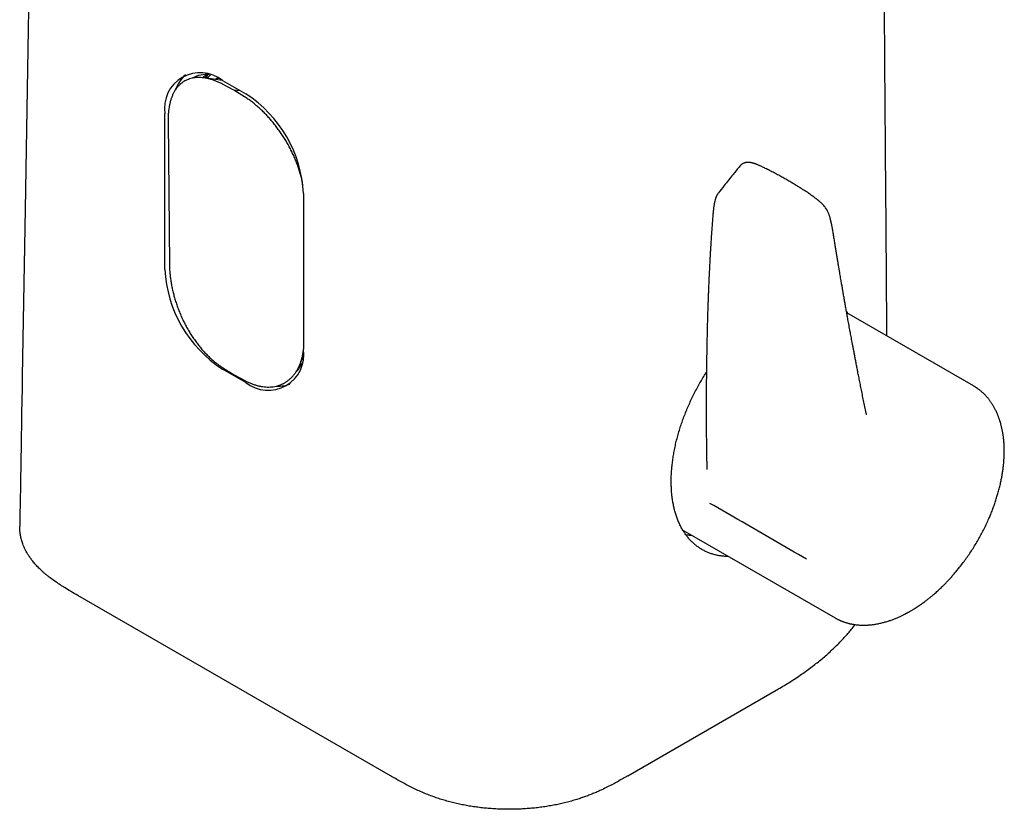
# Model space of a CAD drawing. Header units: millimetres. Extents: x 8 to 676, y 12 to 869.
# Tile 3 of 77: x 514 to 581, y 229 to 283. Entities that reach past the tile are written whole.
import ezdxf

# ---------------------------------------------------------------- set-up
doc = ezdxf.new("R2010")
doc.units = ezdxf.units.MM

msp = doc.modelspace()

# ---------------------------------------------------------------- linework, layer by layer
at = {"color": 7, "linetype": 'Continuous', "lineweight": 30}
for p, q in [((527.77, 278.736), (526.525, 278.918)), ((527.397, 278.857), (527.293, 278.806)), ((527.486, 278.887), (527.4, 278.851)), ((527.763, 278.74), (529.354, 277.821)), ((528.535, 278.088), (527.81, 278.473)), ((529.261, 277.635), (528.535, 278.088)), ((528.97, 278.043), (528.535, 278.088)), ((523.821, 265.808), (523.821, 276.463)), ((524.032, 275.974), (524.129, 266.099)), ((533.296, 270.994), (533.296, 260.338)), ((579.17, 257.821), (570.495, 262.83)), ((533.045, 259.265), (533.266, 259.8)), ((533.216, 259.678), (533.255, 259.704)), ((529.354, 258.061), (527.763, 258.98)), ((527.845, 259.022), (528.566, 258.571)), ((528.566, 258.571), (529.288, 258.189)), ((579.169, 257.819), (579.196, 257.802)), ((559.268, 247.949), (569.692, 241.932)), ((539.252, 231.117), (517.865, 243.464)), ((555.517, 231.116), (565.822, 237.065))]:
    msp.add_line(p, q, dxfattribs=at)
at = {"color": 7, "linetype": 'Continuous', "lineweight": 30, "flags": 128}
for points in [[(514.686, 295.94), (514.245, 269.941), (514.052, 258.501), (514.038, 257.662), (514.024, 256.823), (514.01, 255.984), (513.996, 255.151), (513.982, 254.332), (513.968, 253.527), (513.965, 253.33), (513.962, 253.135), (513.959, 252.939), (513.955, 252.732), (513.951, 252.508), (513.947, 252.269), (513.943, 252.028), (513.939, 251.773), (513.934, 251.503), (513.93, 251.22), (513.925, 250.922), (513.92, 250.609), (513.914, 250.282), (513.908, 249.941), (513.902, 249.586), (513.896, 249.216), (513.89, 248.839), (513.883, 248.449), (513.879, 248.213)], [(573.245, 261.242), (573.243, 261.437), (573.241, 261.709), (573.239, 261.968), (573.238, 262.221), (573.236, 262.462), (573.234, 262.69), (573.233, 262.905), (573.231, 263.109), (573.23, 263.299), (573.228, 263.478), (573.227, 263.693), (573.225, 263.924), (573.223, 264.172), (573.221, 264.437), (573.219, 264.719), (573.217, 265.018), (573.215, 265.315), (573.212, 265.627), (573.21, 265.953), (573.208, 266.279), (573.205, 266.601), (573.2, 267.257), (573.196, 267.898), (573.191, 268.525), (573.187, 269.138), (573.182, 269.736), (573.178, 270.331), (573.173, 270.926), (573.149, 274.197), (573.106, 280.038), (573.051, 287.473)]]:
    msp.add_lwpolyline(points, dxfattribs=at)
at = {"color": 7, "linetype": 'Continuous', "lineweight": 30}
for centre, radius, start, end in [((526.226, 276.85), 2.436, 50.88278, 189.12797), ((526.716, 277.373), 2.306, 129.98697, 161.90671), ((526.639, 277.203), 1.946, 82.88867, 119.05762), ((524.743, 270.607), 8.562, 2.58461, 57.4154), ((532.374, 266.194), 8.562, 182.58461, 237.4154), ((530.891, 259.951), 2.436, 230.88278, 9.12797), ((531.279, 260.211), 2.091, 315.06845, 336.45341), ((531.618, 259.965), 2.156, 265.9584, 290.6412)]:
    msp.add_arc(centre, radius, start, end, dxfattribs=at)
for points, knots in [([(526.713, 279.145), (526.682, 279.13), (526.586, 279.085), (526.478, 279.013), (526.406, 278.948), (526.389, 278.933)], [0, 0, 0, 0, 0.2597, 0.825462, 1, 1, 1, 1]), ([(526.754, 279.142), (526.733, 279.125), (526.663, 279.068), (526.59, 278.991), (526.541, 278.928), (526.533, 278.917)], [0, 0, 0, 0, 0.260556, 0.872902, 1, 1, 1, 1]), ([(526.663, 278.898), (526.681, 278.965), (526.704, 279.053), (526.74, 279.121), (526.749, 279.138)], [0, 0, 0, 0, 0.758722, 1, 1, 1, 1]), ([(526.941, 279.112), (526.911, 279.088), (526.846, 279.036), (526.766, 278.962), (526.719, 278.91), (526.702, 278.892)], [0, 0, 0, 0, 0.357627, 0.778528, 1, 1, 1, 1]), ([(527.81, 278.473), (527.734, 278.511), (527.583, 278.589), (527.358, 278.686), (527.134, 278.771), (526.91, 278.839), (526.689, 278.892), (526.475, 278.928), (526.269, 278.946), (526.071, 278.949), (525.878, 278.935), (525.691, 278.905), (525.51, 278.858), (525.34, 278.795), (525.181, 278.717), (525.034, 278.625), (524.894, 278.517), (524.764, 278.394), (524.642, 278.255), (524.532, 278.102), (524.432, 277.936), (524.344, 277.758), (524.266, 277.566), (524.198, 277.359), (524.142, 277.138), (524.098, 276.913), (524.066, 276.685), (524.044, 276.456), (524.032, 276.219), (524.032, 276.055), (524.032, 275.974)], [0, 0, 0, 0, 0.035671, 0.07137, 0.107041, 0.143752, 0.180493, 0.217203, 0.252744, 0.288312, 0.323853, 0.360449, 0.397076, 0.433672, 0.468869, 0.504093, 0.539291, 0.575481, 0.6117, 0.647891, 0.683688, 0.719512, 0.755309, 0.792092, 0.828904, 0.865688, 0.899246, 0.932845, 0.966443, 1, 1, 1, 1]), ([(527.427, 278.915), (527.423, 278.913), (527.408, 278.905), (527.383, 278.892), (527.352, 278.875), (527.308, 278.849), (527.275, 278.827), (527.253, 278.812)], [0, 0, 0, 0, 0.075798, 0.24646, 0.420959, 0.59929, 1, 1, 1, 1]), ([(533.267, 271.551), (533.259, 271.604), (533.235, 271.754), (533.181, 272.005), (533.107, 272.304), (533.018, 272.604), (532.916, 272.906), (532.8, 273.212), (532.67, 273.52), (532.527, 273.829), (532.374, 274.13), (532.214, 274.422), (532.046, 274.705), (531.868, 274.986), (531.68, 275.263), (531.481, 275.536), (531.279, 275.795), (531.074, 276.041), (530.868, 276.274), (530.655, 276.498), (530.436, 276.715), (530.211, 276.921), (529.98, 277.119), (529.744, 277.305), (529.503, 277.48), (529.341, 277.583), (529.261, 277.635)], [0, 0, 0, 0, 0.02322, 0.065899, 0.108546, 0.151265, 0.19402, 0.236739, 0.280761, 0.32482, 0.368841, 0.410547, 0.452286, 0.493991, 0.536985, 0.580016, 0.623009, 0.663529, 0.70408, 0.744599, 0.78632, 0.828076, 0.869798, 0.913186, 0.956612, 1, 1, 1, 1]), ([(565.216, 272.579), (565.165, 272.605), (565.066, 272.655), (564.924, 272.725), (564.795, 272.788), (564.678, 272.843), (564.574, 272.89), (564.481, 272.931), (564.401, 272.965), (564.336, 272.991), (564.284, 273.012), (564.246, 273.026), (564.217, 273.037), (564.191, 273.045), (564.162, 273.055), (564.124, 273.067), (564.077, 273.081), (564.035, 273.092), (564.001, 273.101), (563.977, 273.106), (563.949, 273.112), (563.914, 273.119), (563.872, 273.126), (563.825, 273.131), (563.779, 273.134), (563.734, 273.135), (563.69, 273.134), (563.644, 273.13), (563.595, 273.123), (563.543, 273.112), (563.491, 273.096), (563.439, 273.076), (563.393, 273.055), (563.357, 273.034), (563.331, 273.018), (563.31, 273.004), (563.292, 272.99), (563.271, 272.974), (563.245, 272.952), (563.212, 272.921), (563.19, 272.894), (563.177, 272.88)], [0, 0, 0, 0, 0.07939, 0.152099, 0.218422, 0.278497, 0.332343, 0.379888, 0.420997, 0.45552, 0.480764, 0.500492, 0.514555, 0.525366, 0.538055, 0.557848, 0.581426, 0.606342, 0.618857, 0.630083, 0.641899, 0.657597, 0.677495, 0.698864, 0.720786, 0.738784, 0.756922, 0.776213, 0.796747, 0.818479, 0.841178, 0.864545, 0.886831, 0.904956, 0.915562, 0.925449, 0.934784, 0.943808, 0.957034, 0.975959, 1, 1, 1, 1]), ([(563.18, 272.882), (563.023, 272.69), (562.66, 272.248), (562.167, 271.63), (561.834, 271.2), (561.701, 271.029)], [0, 0, 0, 0, 0.314946, 0.726539, 1, 1, 1, 1]), ([(567.558, 271.227), (567.494, 271.268), (567.358, 271.356), (567.144, 271.491), (566.91, 271.636), (566.661, 271.786), (566.399, 271.939), (566.123, 272.097), (565.834, 272.256), (565.53, 272.419), (565.322, 272.525), (565.216, 272.579)], [0, 0, 0, 0, 0.081616, 0.175605, 0.275869, 0.382418, 0.495264, 0.612241, 0.735335, 0.864575, 1, 1, 1, 1]), ([(561.684, 271.008), (561.673, 270.993), (561.653, 270.966), (561.627, 270.925), (561.608, 270.892), (561.594, 270.866), (561.582, 270.843), (561.57, 270.818), (561.553, 270.78), (561.533, 270.733), (561.514, 270.68), (561.489, 270.599), (561.461, 270.489), (561.438, 270.377), (561.422, 270.293), (561.412, 270.233), (561.401, 270.162), (561.389, 270.08), (561.377, 269.986), (561.364, 269.872), (561.349, 269.737), (561.334, 269.579), (561.319, 269.403), (561.304, 269.212), (561.294, 269.079), (561.289, 269.01)], [0, 0, 0, 0, 0.0248644, 0.0474623, 0.0645415, 0.0764849, 0.0879536, 0.101267, 0.1163519, 0.1468035, 0.1734156, 0.1954753, 0.2666301, 0.3394628, 0.3646739, 0.3948151, 0.430661, 0.472094, 0.5190397, 0.571494, 0.6416773, 0.719642, 0.8053128, 0.8987071, 1, 1, 1, 1]), ([(569.619, 267.966), (569.61, 268.023), (569.592, 268.131), (569.567, 268.288), (569.543, 268.431), (569.521, 268.562), (569.499, 268.681), (569.48, 268.783), (569.464, 268.868), (569.45, 268.939), (569.437, 269), (569.426, 269.05), (569.416, 269.091), (569.408, 269.125), (569.398, 269.167), (569.384, 269.224), (569.364, 269.3), (569.34, 269.385), (569.312, 269.475), (569.281, 269.567), (569.244, 269.66), (569.201, 269.756), (569.15, 269.857), (569.087, 269.963), (569.012, 270.071), (568.928, 270.175), (568.846, 270.264), (568.772, 270.337), (568.71, 270.395), (568.656, 270.443), (568.61, 270.482), (568.574, 270.512), (568.546, 270.535), (568.52, 270.556), (568.489, 270.581), (568.448, 270.612), (568.399, 270.65), (568.34, 270.694), (568.268, 270.747), (568.181, 270.809), (568.079, 270.88), (567.966, 270.958), (567.841, 271.042), (567.703, 271.133), (567.607, 271.195), (567.558, 271.228)], [0, 0, 0, 0, 0.045992, 0.088398, 0.127257, 0.162589, 0.194394, 0.222649, 0.244012, 0.262712, 0.278712, 0.291966, 0.30243, 0.310353, 0.31844, 0.334627, 0.353487, 0.375104, 0.397546, 0.420063, 0.442785, 0.465899, 0.490545, 0.517795, 0.546561, 0.5759, 0.604807, 0.627138, 0.646624, 0.663402, 0.67767, 0.689543, 0.696602, 0.703488, 0.713119, 0.725631, 0.740959, 0.759046, 0.779853, 0.807527, 0.838805, 0.873649, 0.912065, 0.954128, 1, 1, 1, 1]), ([(561.289, 269.01), (561.279, 268.869), (561.258, 268.594), (561.23, 268.19), (561.204, 267.804), (561.181, 267.436), (561.16, 267.087), (561.141, 266.758), (561.124, 266.448), (561.108, 266.154), (561.094, 265.876), (561.081, 265.614), (561.069, 265.367), (561.059, 265.138), (561.049, 264.926), (561.041, 264.733), (561.033, 264.558), (561.027, 264.401), (561.021, 264.26), (561.017, 264.136), (561.012, 264.028), (561.009, 263.937), (561.006, 263.864), (561.004, 263.807), (561.003, 263.767), (561.002, 263.737), (561.001, 263.71), (560.999, 263.676), (560.998, 263.634), (560.996, 263.58), (560.994, 263.515), (560.991, 263.438), (560.988, 263.35), (560.982, 263.159), (560.969, 262.771), (560.955, 262.283), (560.942, 261.792), (560.932, 261.393), (560.922, 260.943), (560.912, 260.433), (560.902, 259.861), (560.893, 259.272), (560.885, 258.661), (560.879, 258.031), (560.875, 257.384), (560.872, 256.727), (560.872, 256.06), (560.874, 255.384), (560.878, 254.699), (560.885, 254.005), (560.892, 253.447), (560.898, 253.033), (560.903, 252.771), (560.908, 252.52), (560.912, 252.299), (560.915, 252.162), (560.916, 252.105)], [0, 0, 0, 0, 0.024849, 0.048661, 0.071438, 0.09318, 0.113889, 0.133224, 0.151562, 0.168906, 0.185255, 0.20088, 0.215474, 0.229037, 0.24157, 0.253073, 0.263367, 0.272668, 0.280974, 0.288287, 0.294712, 0.300107, 0.304472, 0.307806, 0.31011, 0.311673, 0.313146, 0.314932, 0.317596, 0.320725, 0.32456, 0.329102, 0.334349, 0.340168, 0.363086, 0.403386, 0.426995, 0.450413, 0.474281, 0.507142, 0.541025, 0.57593, 0.611865, 0.649494, 0.687814, 0.726679, 0.766085, 0.806032, 0.846519, 0.887546, 0.929113, 0.945364, 0.960902, 0.975715, 0.989806, 1, 1, 1, 1]), ([(571.826, 255.954), (571.795, 256.101), (571.735, 256.389), (571.647, 256.815), (571.563, 257.227), (571.483, 257.623), (571.407, 258.004), (571.334, 258.37), (571.267, 258.711), (571.205, 259.029), (571.148, 259.323), (571.093, 259.604), (571.042, 259.872), (570.993, 260.127), (570.948, 260.369), (570.905, 260.596), (570.865, 260.811), (570.827, 261.011), (570.792, 261.2), (570.758, 261.382), (570.711, 261.636), (570.652, 261.963), (570.583, 262.34), (570.52, 262.688), (570.463, 263.009), (570.406, 263.324), (570.351, 263.637), (570.296, 263.95), (570.253, 264.194), (570.223, 264.371), (570.203, 264.484), (570.182, 264.607), (570.158, 264.743), (570.133, 264.89), (570.105, 265.05), (570.076, 265.221), (570.045, 265.405), (570.011, 265.603), (569.975, 265.814), (569.937, 266.04), (569.897, 266.279), (569.855, 266.532), (569.811, 266.796), (569.765, 267.071), (569.718, 267.358), (569.669, 267.658), (569.636, 267.862), (569.619, 267.966)], [0, 0, 0, 0, 0.03801, 0.074646, 0.109906, 0.14379, 0.176296, 0.207425, 0.237176, 0.263236, 0.288139, 0.311883, 0.334468, 0.355896, 0.376164, 0.395275, 0.413227, 0.430021, 0.445657, 0.460627, 0.475387, 0.509354, 0.54216, 0.569472, 0.595924, 0.621727, 0.647492, 0.673256, 0.699021, 0.707678, 0.716721, 0.726801, 0.737929, 0.750104, 0.763081, 0.777069, 0.792068, 0.808077, 0.825415, 0.843802, 0.863237, 0.88372, 0.905251, 0.92742, 0.9506, 0.974793, 1, 1, 1, 1]), ([(524.129, 266.099), (524.131, 266.006), (524.135, 265.818), (524.157, 265.526), (524.189, 265.228), (524.234, 264.925), (524.29, 264.618), (524.357, 264.31), (524.436, 264.001), (524.527, 263.688), (524.63, 263.37), (524.746, 263.051), (524.872, 262.738), (525.006, 262.434), (525.149, 262.138), (525.302, 261.845), (525.468, 261.555), (525.645, 261.269), (525.827, 260.998), (526.014, 260.742), (526.203, 260.501), (526.401, 260.267), (526.607, 260.042), (526.821, 259.828), (527.031, 259.633), (527.238, 259.458), (527.438, 259.301), (527.641, 259.154), (527.777, 259.066), (527.845, 259.022)], [0, 0, 0, 0, 0.038589, 0.077271, 0.115983, 0.154666, 0.193255, 0.231188, 0.26915, 0.307082, 0.346166, 0.385284, 0.424367, 0.461476, 0.498615, 0.535722, 0.573993, 0.612299, 0.65057, 0.686356, 0.722171, 0.757957, 0.794824, 0.831723, 0.868592, 0.901423, 0.934296, 0.967169, 1, 1, 1, 1]), ([(570.473, 262.953), (570.487, 262.927), (570.512, 262.879), (570.535, 262.825), (570.545, 262.801)], [0, 0, 0, 0, 0.546862, 1, 1, 1, 1]), ([(529.288, 258.189), (529.363, 258.151), (529.512, 258.075), (529.735, 257.981), (529.959, 257.901), (530.183, 257.836), (530.406, 257.787), (530.624, 257.757), (530.835, 257.744), (531.04, 257.748), (531.241, 257.768), (531.439, 257.806), (531.631, 257.861), (531.814, 257.932), (531.987, 258.018), (532.15, 258.118), (532.305, 258.234), (532.452, 258.365), (532.59, 258.512), (532.718, 258.672), (532.834, 258.845), (532.939, 259.03), (533.033, 259.229), (533.114, 259.441), (533.184, 259.665), (533.237, 259.89), (533.274, 260.091), (533.288, 260.215), (533.294, 260.266)], [0, 0, 0, 0, 0.038651, 0.077332, 0.115984, 0.155762, 0.195572, 0.235349, 0.273847, 0.312377, 0.350877, 0.390517, 0.43019, 0.469831, 0.508003, 0.546204, 0.584377, 0.623607, 0.662868, 0.7021, 0.741255, 0.780439, 0.819595, 0.85982, 0.900075, 0.940301, 0.975544, 1, 1, 1, 1]), ([(533.195, 259.628), (533.211, 259.635), (533.228, 259.643), (533.244, 259.652), (533.245, 259.652)], [0, 0, 0, 0, 0.949037, 1, 1, 1, 1]), ([(532.991, 259.146), (533.007, 259.153), (533.052, 259.174), (533.092, 259.204), (533.118, 259.223)], [0, 0, 0, 0, 0.356005, 1, 1, 1, 1]), ([(533.028, 259.224), (533.038, 259.227), (533.073, 259.236), (533.109, 259.248), (533.135, 259.257), (533.137, 259.258)], [0, 0, 0, 0, 0.275334, 0.948802, 1, 1, 1, 1]), ([(562.409, 246.136), (562.321, 246.138), (562.146, 246.142), (561.889, 246.169), (561.637, 246.212), (561.395, 246.27), (561.162, 246.343), (560.938, 246.431), (560.723, 246.533), (560.513, 246.652), (560.31, 246.786), (560.114, 246.938), (559.928, 247.104), (559.753, 247.283), (559.591, 247.474), (559.439, 247.677), (559.298, 247.892), (559.166, 248.122), (559.044, 248.367), (558.933, 248.627), (558.833, 248.898), (558.746, 249.178), (558.671, 249.466), (558.609, 249.76), (558.559, 250.064), (558.52, 250.38), (558.493, 250.707), (558.478, 251.046), (558.476, 251.392), (558.486, 251.741), (558.509, 252.093), (558.543, 252.446), (558.589, 252.805), (558.647, 253.17), (558.718, 253.543), (558.802, 253.922), (558.898, 254.304), (559.005, 254.683), (559.122, 255.059), (559.249, 255.432), (559.386, 255.804), (559.535, 256.178), (559.697, 256.554), (559.87, 256.931), (560.053, 257.305), (560.244, 257.671), (560.442, 258.029), (560.648, 258.378), (560.797, 258.622), (560.879, 258.747), (560.887, 258.759)], [0, 0, 0, 0, 0.021338, 0.042869, 0.064401, 0.085912, 0.106819, 0.127743, 0.148667, 0.169574, 0.191087, 0.212619, 0.234152, 0.255665, 0.276575, 0.297503, 0.318431, 0.339341, 0.360857, 0.382394, 0.40393, 0.425447, 0.44636, 0.467291, 0.488222, 0.509136, 0.530656, 0.552196, 0.573736, 0.595256, 0.616171, 0.637103, 0.658036, 0.678951, 0.700473, 0.722014, 0.743556, 0.765078, 0.785991, 0.806922, 0.827854, 0.848767, 0.870288, 0.891828, 0.913369, 0.934889, 0.955799, 0.976727, 0.997655, 1, 1, 1, 1]), ([(569.691, 241.933), (569.713, 241.92), (569.76, 241.894), (569.826, 241.859), (569.886, 241.828), (569.943, 241.801), (569.992, 241.778), (570.036, 241.758), (570.077, 241.74), (570.118, 241.723), (570.162, 241.705), (570.212, 241.686), (570.27, 241.664), (570.336, 241.641), (570.409, 241.617), (570.484, 241.594), (570.557, 241.573), (570.625, 241.555), (570.685, 241.541), (570.738, 241.528), (570.788, 241.518), (570.85, 241.505), (570.929, 241.491), (571.028, 241.475), (571.133, 241.461), (571.244, 241.449), (571.359, 241.44), (571.468, 241.434), (571.566, 241.431), (571.648, 241.43), (571.724, 241.431), (571.793, 241.433), (571.852, 241.435), (571.906, 241.437), (571.963, 241.441), (572.031, 241.446), (572.111, 241.452), (572.201, 241.462), (572.295, 241.473), (572.394, 241.487), (572.494, 241.503), (572.597, 241.522), (572.712, 241.545), (572.834, 241.572), (572.96, 241.603), (573.078, 241.635), (573.198, 241.669), (573.315, 241.705), (573.429, 241.743), (573.539, 241.782), (573.655, 241.825), (573.772, 241.87), (573.885, 241.916), (573.992, 241.962), (574.094, 242.007), (574.191, 242.052), (574.282, 242.095), (574.368, 242.137), (574.445, 242.176), (574.514, 242.212), (574.574, 242.244), (574.624, 242.27), (574.665, 242.293), (574.697, 242.31), (574.723, 242.325), (574.752, 242.341), (574.792, 242.363), (574.843, 242.392), (574.902, 242.427), (574.966, 242.465), (575.037, 242.507), (575.128, 242.563), (575.242, 242.635), (575.38, 242.725), (575.526, 242.825), (575.675, 242.929), (575.832, 243.043), (575.993, 243.166), (576.158, 243.296), (576.305, 243.416), (576.437, 243.527), (576.554, 243.629), (576.666, 243.728), (576.777, 243.829), (576.891, 243.937), (577.022, 244.062), (577.17, 244.208), (577.335, 244.377), (577.505, 244.558), (577.68, 244.751), (577.86, 244.957), (578.041, 245.172), (578.245, 245.425), (578.466, 245.712), (578.701, 246.035), (578.927, 246.361), (579.142, 246.691), (579.348, 247.024), (579.543, 247.358), (579.727, 247.694), (579.903, 248.034), (580.07, 248.378), (580.218, 248.709), (580.351, 249.024), (580.469, 249.324), (580.581, 249.626), (580.685, 249.93), (580.781, 250.234), (580.871, 250.545), (580.953, 250.858), (581.027, 251.172), (581.09, 251.475), (581.143, 251.765), (581.186, 252.044), (581.219, 252.301), (581.243, 252.537), (581.26, 252.755), (581.27, 252.928), (581.276, 253.061), (581.278, 253.154), (581.28, 253.24), (581.281, 253.315), (581.281, 253.371), (581.28, 253.411), (581.28, 253.444), (581.28, 253.482), (581.279, 253.53), (581.277, 253.589), (581.275, 253.658), (581.271, 253.737), (581.266, 253.839), (581.258, 253.956), (581.247, 254.079), (581.236, 254.19), (581.225, 254.283), (581.215, 254.361), (581.206, 254.425), (581.197, 254.485), (581.189, 254.541), (581.179, 254.602), (581.166, 254.672), (581.151, 254.755), (581.132, 254.846), (581.111, 254.944), (581.088, 255.041), (581.065, 255.134), (581.043, 255.215), (581.025, 255.279), (581.01, 255.33), (580.997, 255.372), (580.984, 255.415), (580.968, 255.466), (580.947, 255.529), (580.922, 255.602), (580.893, 255.682), (580.861, 255.766), (580.826, 255.852), (580.786, 255.948), (580.74, 256.05), (580.69, 256.155), (580.64, 256.253), (580.591, 256.345), (580.543, 256.428), (580.498, 256.504), (580.456, 256.572), (580.413, 256.639), (580.367, 256.706), (580.319, 256.776), (580.268, 256.844), (580.217, 256.91), (580.167, 256.973), (580.112, 257.039), (580.051, 257.108), (579.985, 257.179), (579.918, 257.248), (579.848, 257.316), (579.774, 257.384), (579.697, 257.451), (579.617, 257.517), (579.535, 257.58), (579.466, 257.63), (579.41, 257.668), (579.364, 257.7), (579.31, 257.735), (579.247, 257.774), (579.201, 257.801), (579.178, 257.815)], [0, 0, 0, 0, 0.003799, 0.007742, 0.011743, 0.015273, 0.018254, 0.020794, 0.023177, 0.02559, 0.028033, 0.030777, 0.034057, 0.037872, 0.042021, 0.046242, 0.050353, 0.054048, 0.057267, 0.060087, 0.062724, 0.065279, 0.070004, 0.075183, 0.080881, 0.086508, 0.092329, 0.098669, 0.103096, 0.107236, 0.111066, 0.114534, 0.117468, 0.119931, 0.122506, 0.126045, 0.129949, 0.134282, 0.139309, 0.143765, 0.148668, 0.153756, 0.158667, 0.165316, 0.171322, 0.176678, 0.182229, 0.188447, 0.193278, 0.198503, 0.204118, 0.209704, 0.215032, 0.220102, 0.224915, 0.229472, 0.233772, 0.237816, 0.241506, 0.244755, 0.247564, 0.249933, 0.251861, 0.253351, 0.2544, 0.255593, 0.257497, 0.260005, 0.262808, 0.265886, 0.269238, 0.272866, 0.278844, 0.285442, 0.292652, 0.299884, 0.306795, 0.315361, 0.323379, 0.330851, 0.33706, 0.342835, 0.348255, 0.353819, 0.359616, 0.365647, 0.373828, 0.382404, 0.391376, 0.400743, 0.410505, 0.420633, 0.430795, 0.444917, 0.458917, 0.472791, 0.486536, 0.500151, 0.513633, 0.526982, 0.540324, 0.553762, 0.567324, 0.578724, 0.590213, 0.601791, 0.613456, 0.62518, 0.636679, 0.649197, 0.661332, 0.673079, 0.684437, 0.695404, 0.706001, 0.715052, 0.723847, 0.732387, 0.736324, 0.740204, 0.743886, 0.747045, 0.74967, 0.750922, 0.752119, 0.753717, 0.75576, 0.758247, 0.76118, 0.76456, 0.768372, 0.774273, 0.779673, 0.784573, 0.788969, 0.792124, 0.795019, 0.797713, 0.800204, 0.80279, 0.805989, 0.809859, 0.814341, 0.818699, 0.823742, 0.82822, 0.832132, 0.835484, 0.837727, 0.839648, 0.841715, 0.844112, 0.847398, 0.851153, 0.855328, 0.859701, 0.864245, 0.868961, 0.875001, 0.880839, 0.886375, 0.891616, 0.896541, 0.900961, 0.905117, 0.908882, 0.913143, 0.917619, 0.922025, 0.926362, 0.930614, 0.934604, 0.939951, 0.944986, 0.950043, 0.955099, 0.960434, 0.966106, 0.971434, 0.977041, 0.982701, 0.985396, 0.988409, 0.991847, 0.995711, 1, 1, 1, 1]), ([(571.859, 255.872), (571.859, 255.872), (571.859, 255.873), (571.858, 255.873), (571.858, 255.874), (571.857, 255.875), (571.855, 255.877), (571.853, 255.879), (571.851, 255.883), (571.848, 255.888), (571.844, 255.895), (571.839, 255.907), (571.832, 255.926), (571.828, 255.944), (571.826, 255.954)], [0, 0, 0, 0, 0.1196, 0.211962, 0.276123, 0.329794, 0.388962, 0.453151, 0.516733, 0.578362, 0.644577, 0.735143, 0.852836, 1, 1, 1, 1]), ([(567.731, 245.962), (566.997, 246.39), (565.527, 247.245), (563.324, 248.517), (561.855, 249.358), (561.121, 249.778)], [0, 0, 0, 0, 0.333338, 0.666663, 1, 1, 1, 1]), ([(517.865, 243.464), (517.698, 243.56), (517.387, 243.739), (517.012, 243.964), (516.738, 244.137), (516.49, 244.297), (516.205, 244.493), (515.943, 244.687), (515.741, 244.847), (515.593, 244.97), (515.451, 245.094), (515.276, 245.256), (515.114, 245.417), (514.966, 245.578), (514.835, 245.729), (514.689, 245.911), (514.54, 246.119), (514.412, 246.321), (514.301, 246.518), (514.202, 246.717), (514.124, 246.9), (514.063, 247.066), (514.016, 247.213), (513.976, 247.362), (513.937, 247.538), (513.902, 247.743), (513.883, 247.977), (513.875, 248.134), (513.879, 248.213), (513.88, 248.213)], [0, 0, 0, 0, 0.075223, 0.139711, 0.17198, 0.204249, 0.258339, 0.312505, 0.339934, 0.367362, 0.39485, 0.422337, 0.472383, 0.497461, 0.52254, 0.565402, 0.608338, 0.64625, 0.684162, 0.722284, 0.760405, 0.787938, 0.815472, 0.843084, 0.870696, 0.913558, 0.956493, 0.999846, 1, 1, 1, 1]), ([(559.467, 247.643), (559.527, 247.633), (559.67, 247.607), (559.815, 247.593), (559.9, 247.585)], [0, 0, 0, 0, 0.417394, 1, 1, 1, 1]), ([(565.822, 237.065), (565.959, 237.145), (566.233, 237.305), (566.632, 237.553), (567.022, 237.805), (567.402, 238.064), (567.773, 238.327), (568.13, 238.593), (568.473, 238.861), (568.803, 239.131), (569.123, 239.406), (569.432, 239.685), (569.731, 239.968), (569.994, 240.23), (570.223, 240.47), (570.421, 240.686), (570.614, 240.904), (570.835, 241.164), (570.985, 241.354), (571.076, 241.469)], [0, 0, 0, 0, 0.062834, 0.125676, 0.18851, 0.251643, 0.314785, 0.377918, 0.439348, 0.500785, 0.562215, 0.623924, 0.68564, 0.747348, 0.792794, 0.83824, 0.883735, 0.92923, 1, 1, 1, 1]), ([(555.517, 231.116), (555.405, 231.052), (555.182, 230.923), (554.845, 230.732), (554.493, 230.539), (554.125, 230.348), (553.779, 230.179), (553.467, 230.037), (553.192, 229.919), (552.91, 229.805), (552.62, 229.696), (552.322, 229.591), (551.997, 229.485), (551.649, 229.382), (551.275, 229.283), (550.9, 229.193), (550.518, 229.113), (550.129, 229.042), (549.732, 228.98), (549.328, 228.927), (548.919, 228.884), (548.511, 228.852), (548.102, 228.83), (547.697, 228.817), (547.291, 228.815), (546.882, 228.822), (546.471, 228.839), (546.059, 228.867), (545.65, 228.904), (545.246, 228.951), (544.848, 229.008), (544.458, 229.074), (544.073, 229.15), (543.691, 229.235), (543.313, 229.33), (542.941, 229.435), (542.574, 229.549), (542.198, 229.678), (541.812, 229.823), (541.42, 229.986), (541.038, 230.158), (540.666, 230.338), (540.303, 230.526), (539.948, 230.719), (539.598, 230.917), (539.368, 231.05), (539.252, 231.117)], [0, 0, 0, 0, 0.025337, 0.050673, 0.076006, 0.103187, 0.130366, 0.14871, 0.167057, 0.1854, 0.204047, 0.222699, 0.241346, 0.263957, 0.285688, 0.307439, 0.32919, 0.350921, 0.373072, 0.395234, 0.417385, 0.439783, 0.461514, 0.483264, 0.505013, 0.526744, 0.548943, 0.571162, 0.593381, 0.61558, 0.637353, 0.659145, 0.680938, 0.702711, 0.724902, 0.747102, 0.769293, 0.791722, 0.817427, 0.843347, 0.869279, 0.895204, 0.921373, 0.947549, 0.973723, 1, 1, 1, 1])]:
    msp.add_open_spline(points, degree=3, knots=knots, dxfattribs=at)

doc.saveas('drawing.dxf')
